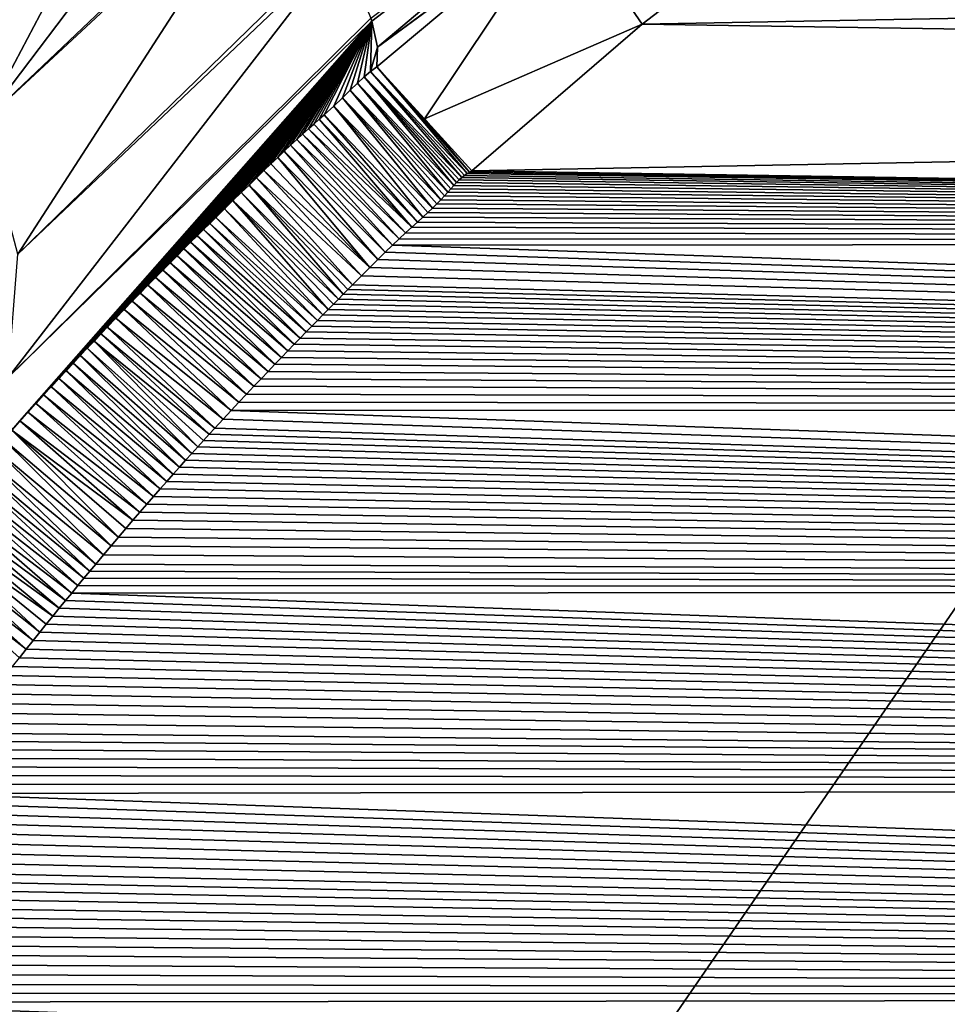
# Model space of a CAD drawing. Header units: metres. Extents: x -82 to 67, y -109 to 109.
# Tile 96 of 216: x -21.72 to -18.38, y 9.28 to 12.83. Entities that reach past the tile are written whole.
import ezdxf

# ---------------------------------------------------------------- set-up
doc = ezdxf.new("R2010")
doc.units = ezdxf.units.M
doc.layers.add('solid_21_382_010_XXX', color=7, linetype='CONTINUOUS')

msp = doc.modelspace()

# ---------------------------------------------------------------- linework, layer by layer
at = {"layer": 'solid_21_382_010_XXX'}
for points in [[(2.598495, 41.125286, -22.642931), (-26.783684, 41.12529, -22.642931), (-26.784222, -1.536013, -22.642931)], [(2.598495, 41.125286, -22.642931), (-26.784222, -1.536013, -22.642931), (2.598521, -1.536014, -22.642931)], [(-22.9149, 13.115764, -61.276882), (-21.4604, 14.464817, -61.679268), (-22.470978, 12.61548, -61.849464)], [(-21.4604, 14.464817, -61.679268), (-21.443594, 14.44227, -61.699692), (-22.470978, 12.61548, -61.849464)], [(-21.443594, 14.44227, -61.699692), (-21.072502, 13.925826, -62.251732), (-22.470978, 12.61548, -61.849464)], [(-22.470978, 12.61548, -61.849464), (-21.072502, 13.925826, -62.251732), (-21.849087, 12.456946, -62.630772)], [(-21.072502, 13.925826, -62.251732), (-20.914373, 13.690954, -62.567455), (-21.849087, 12.456946, -62.630772)], [(-19.034737, 13.90312, -64.739845), (-20.448708, 12.82086, -64.467133), (-20.452, 12.83191, -64.427078)], [(-19.034737, 13.90312, -64.739845), (-20.428909, 12.72692, -64.857452), (-20.448708, 12.82086, -64.467133)], [(-19.001928, 13.780931, -65.469299), (-20.428909, 12.72692, -64.857452), (-19.034737, 13.90312, -64.739845)], [(-19.037558, 13.756186, -65.465843), (-20.428909, 12.72692, -64.857452), (-19.001928, 13.780931, -65.469299)], [(-19.757866, 13.22075, -65.377029), (-20.428909, 12.72692, -64.857452), (-19.037558, 13.756186, -65.465843)], [(-20.914373, 13.690954, -62.567455), (-20.776949, 13.475101, -62.905613), (-21.849087, 12.456946, -62.630772)], [(-20.776949, 13.475101, -62.905613), (-20.768173, 13.460814, -62.929943), (-21.849087, 12.456946, -62.630772)], [(-21.849087, 12.456946, -62.630772), (-20.768173, 13.460814, -62.929943), (-21.723198, 11.982086, -63.342613)], [(-20.768173, 13.460814, -62.929943), (-20.568476, 13.107464, -63.63707), (-21.723198, 11.982086, -63.342613)], [(-18.849779, 13.289825, -71.051041), (-19.476591, 12.809734, -71.051041), (-19.757866, 13.22075, -65.377029)], [(-5.051686, 13.079392, -71.051041), (-19.476591, 12.809734, -71.051041), (-18.849779, 13.289825, -71.051041)], [(-19.757866, 13.22075, -65.377029), (-20.43084, 12.656282, -65.253166), (-20.428909, 12.72692, -64.857452)], [(-20.259943, 12.469436, -68.147408), (-20.43084, 12.656282, -65.253166), (-19.757866, 13.22075, -65.377029)], [(-19.476591, 12.809734, -71.051041), (-20.259943, 12.469436, -68.147408), (-19.757866, 13.22075, -65.377029)], [(-20.559324, 13.089203, -63.680717), (-20.452, 12.83191, -64.427078), (-21.757738, 11.53871, -64.066635)], [(-21.723198, 11.982086, -63.342613), (-20.559324, 13.089203, -63.680717), (-21.757738, 11.53871, -64.066635)], [(-20.568476, 13.107464, -63.63707), (-20.559324, 13.089203, -63.680717), (-21.723198, 11.982086, -63.342613)], [(-4.430964, 12.577577, -71.051041), (-19.476591, 12.809734, -71.051041), (-5.051686, 13.079392, -71.051041)], [(-20.452, 12.83191, -64.427078), (-20.448708, 12.82086, -64.467133), (-21.757738, 11.53871, -64.066635)], [(-21.744814, 11.349441, -64.848686), (-21.757738, 11.53871, -64.066635), (-20.448708, 12.82086, -64.467133)], [(-21.715326, 11.382122, -64.86068), (-21.744814, 11.349441, -64.848686), (-20.448708, 12.82086, -64.467133)], [(-21.686386, 11.414031, -64.872299), (-21.715326, 11.382122, -64.86068), (-20.448708, 12.82086, -64.467133)], [(-21.657949, 11.445224, -64.883591), (-21.686386, 11.414031, -64.872299), (-20.448708, 12.82086, -64.467133)], [(-21.630028, 11.475698, -64.894547), (-21.657949, 11.445224, -64.883591), (-20.448708, 12.82086, -64.467133)], [(-21.602659, 11.505425, -64.905136), (-21.630028, 11.475698, -64.894547), (-20.448708, 12.82086, -64.467133)], [(-21.575804, 11.534452, -64.915398), (-21.602659, 11.505425, -64.905136), (-20.448708, 12.82086, -64.467133)], [(-21.549425, 11.562828, -64.925369), (-21.575804, 11.534452, -64.915398), (-20.448708, 12.82086, -64.467133)], [(-21.523508, 11.590578, -64.935066), (-21.549425, 11.562828, -64.925369), (-20.448708, 12.82086, -64.467133)], [(-21.498098, 11.617659, -64.944443), (-21.523508, 11.590578, -64.935066), (-20.448708, 12.82086, -64.467133)], [(-21.473171, 11.644105, -64.953537), (-21.498098, 11.617659, -64.944443), (-20.448708, 12.82086, -64.467133)], [(-21.448696, 11.669958, -64.962364), (-21.473171, 11.644105, -64.953537), (-20.448708, 12.82086, -64.467133)], [(-21.424639, 11.695255, -64.970963), (-21.448696, 11.669958, -64.962364), (-20.448708, 12.82086, -64.467133)], [(-21.401043, 11.71996, -64.979301), (-21.424639, 11.695255, -64.970963), (-20.448708, 12.82086, -64.467133)], [(-21.370285, 11.75201, -64.990021), (-21.401043, 11.71996, -64.979301), (-20.448708, 12.82086, -64.467133)], [(-21.340258, 11.783122, -65.000343), (-21.370285, 11.75201, -64.990021), (-20.448708, 12.82086, -64.467133)], [(-21.310944, 11.813333, -65.010292), (-21.340258, 11.783122, -65.000343), (-20.448708, 12.82086, -64.467133)], [(-21.282379, 11.84262, -65.019852), (-21.310944, 11.813333, -65.010292), (-20.448708, 12.82086, -64.467133)], [(-21.254507, 11.871057, -65.029053), (-21.282379, 11.84262, -65.019852), (-20.448708, 12.82086, -64.467133)], [(-21.227287, 11.898698, -65.037949), (-21.254507, 11.871057, -65.029053), (-20.448708, 12.82086, -64.467133)], [(-21.200766, 11.925514, -65.046494), (-21.227287, 11.898698, -65.037949), (-20.448708, 12.82086, -64.467133)], [(-21.174894, 11.951562, -65.054726), (-21.200766, 11.925514, -65.046494), (-20.448708, 12.82086, -64.467133)], [(-21.149628, 11.976901, -65.062683), (-21.174894, 11.951562, -65.054726), (-20.448708, 12.82086, -64.467133)], [(-21.125002, 12.001506, -65.070351), (-21.149628, 11.976901, -65.062683), (-20.448708, 12.82086, -64.467133)], [(-21.100988, 12.025414, -65.077744), (-21.125002, 12.001506, -65.070351), (-20.448708, 12.82086, -64.467133)], [(-21.077539, 12.04868, -65.084885), (-21.100988, 12.025414, -65.077744), (-20.448708, 12.82086, -64.467133)], [(-21.054676, 12.071295, -65.091782), (-21.077539, 12.04868, -65.084885), (-20.448708, 12.82086, -64.467133)], [(-21.032391, 12.093273, -65.098434), (-21.054676, 12.071295, -65.091782), (-20.448708, 12.82086, -64.467133)], [(-21.010633, 12.114667, -65.104866), (-21.032391, 12.093273, -65.098434), (-20.448708, 12.82086, -64.467133)], [(-20.979, 12.145671, -65.114105), (-21.010633, 12.114667, -65.104866), (-20.448708, 12.82086, -64.467133)], [(-20.94854, 12.175416, -65.122879), (-20.979, 12.145671, -65.114105), (-20.448708, 12.82086, -64.467133)], [(-20.919178, 12.20399, -65.131241), (-20.94854, 12.175416, -65.122879), (-20.448708, 12.82086, -64.467133)], [(-20.890909, 12.231415, -65.139175), (-20.919178, 12.20399, -65.131241), (-20.448708, 12.82086, -64.467133)], [(-20.86364, 12.257788, -65.146736), (-20.890909, 12.231415, -65.139175), (-20.448708, 12.82086, -64.467133)], [(-20.837381, 12.283075, -65.153923), (-20.86364, 12.257788, -65.146736), (-20.448708, 12.82086, -64.467133)], [(-20.812019, 12.307371, -65.160774), (-20.837381, 12.283075, -65.153923), (-20.448708, 12.82086, -64.467133)], [(-20.787573, 12.330642, -65.16729), (-20.812019, 12.307371, -65.160774), (-20.448708, 12.82086, -64.467133)], [(-20.763952, 12.352964, -65.1735), (-20.787573, 12.330642, -65.16729), (-20.448708, 12.82086, -64.467133)], [(-20.741167, 12.374324, -65.179398), (-20.763952, 12.352964, -65.1735), (-20.448708, 12.82086, -64.467133)], [(-20.719152, 12.394779, -65.185013), (-20.741167, 12.374324, -65.179398), (-20.448708, 12.82086, -64.467133)], [(-20.697906, 12.414332, -65.190353), (-20.719152, 12.394779, -65.185013), (-20.448708, 12.82086, -64.467133)], [(-20.677387, 12.433025, -65.195442), (-20.697906, 12.414332, -65.190353), (-20.448708, 12.82086, -64.467133)], [(-20.657558, 12.450899, -65.200264), (-20.677387, 12.433025, -65.195442), (-20.448708, 12.82086, -64.467133)], [(-20.638468, 12.467968, -65.204872), (-20.657558, 12.450899, -65.200264), (-20.448708, 12.82086, -64.467133)], [(-20.620121, 12.484372, -65.209267), (-20.638468, 12.467968, -65.204872), (-20.448708, 12.82086, -64.467133)], [(-20.585768, 12.515515, -65.217476), (-20.620121, 12.484372, -65.209267), (-20.448708, 12.82086, -64.467133)], [(-20.554649, 12.544757, -65.225014), (-20.585768, 12.515515, -65.217476), (-20.448708, 12.82086, -64.467133)], [(-20.52655, 12.572337, -65.231911), (-20.554649, 12.544757, -65.225014), (-20.448708, 12.82086, -64.467133)], [(-20.500786, 12.597729, -65.238228), (-20.52655, 12.572337, -65.231911), (-20.448708, 12.82086, -64.467133)], [(-20.476526, 12.620527, -65.243889), (-20.500786, 12.597729, -65.238228), (-20.448708, 12.82086, -64.467133)], [(-20.453274, 12.640275, -65.248878), (-20.476526, 12.620527, -65.243889), (-20.448708, 12.82086, -64.467133)], [(-20.453274, 12.640275, -65.248878), (-20.448708, 12.82086, -64.467133), (-20.428909, 12.72692, -64.857452)], [(-19.476591, 12.809734, -71.051041), (-20.088636, 12.281868, -71.051041), (-20.259943, 12.469436, -68.147408)], [(-4.430964, 12.577577, -71.051041), (-20.088636, 12.281868, -71.051041), (-19.476591, 12.809734, -71.051041)], [(-20.453274, 12.640275, -65.248878), (-20.428909, 12.72692, -64.857452), (-20.43084, 12.656282, -65.253166)], [(-20.106134, 12.272609, -71.051041), (-20.453274, 12.640275, -65.248878), (-20.43084, 12.656282, -65.253166)], [(-20.09726, 12.277902, -71.051041), (-20.43084, 12.656282, -65.253166), (-20.259943, 12.469436, -68.147408)], [(-20.106134, 12.272609, -71.051041), (-20.43084, 12.656282, -65.253166), (-20.09726, 12.277902, -71.051041)], [(-20.15415, 12.229342, -71.051041), (-20.500786, 12.597729, -65.238228), (-20.476526, 12.620527, -65.243889)], [(-20.124527, 12.258419, -71.051041), (-20.476526, 12.620527, -65.243889), (-20.453274, 12.640275, -65.248878)], [(-20.134081, 12.249706, -71.051041), (-20.476526, 12.620527, -65.243889), (-20.124527, 12.258419, -71.051041)], [(-20.143938, 12.239998, -71.051041), (-20.476526, 12.620527, -65.243889), (-20.134081, 12.249706, -71.051041)], [(-20.15415, 12.229342, -71.051041), (-20.476526, 12.620527, -65.243889), (-20.143938, 12.239998, -71.051041)], [(-20.115234, 12.266074, -71.051041), (-20.453274, 12.640275, -65.248878), (-20.106134, 12.272609, -71.051041)], [(-20.124527, 12.258419, -71.051041), (-20.453274, 12.640275, -65.248878), (-20.115234, 12.266074, -71.051041)], [(-20.17598, 12.20539, -71.051041), (-20.52655, 12.572337, -65.231911), (-20.500786, 12.597729, -65.238228)], [(-20.164789, 12.217791, -71.051041), (-20.500786, 12.597729, -65.238228), (-20.15415, 12.229342, -71.051041)], [(-20.17598, 12.20539, -71.051041), (-20.500786, 12.597729, -65.238228), (-20.164789, 12.217791, -71.051041)], [(-20.230228, 12.148156, -71.051041), (-20.585768, 12.515515, -65.217476), (-20.554649, 12.544757, -65.225014)], [(-20.200739, 12.178176, -71.051041), (-20.554649, 12.544757, -65.225014), (-20.52655, 12.572337, -65.231911)], [(-20.214802, 12.163513, -71.051041), (-20.554649, 12.544757, -65.225014), (-20.200739, 12.178176, -71.051041)], [(-20.230228, 12.148156, -71.051041), (-20.554649, 12.544757, -65.225014), (-20.214802, 12.163513, -71.051041)], [(-20.187899, 12.192172, -71.051041), (-20.52655, 12.572337, -65.231911), (-20.17598, 12.20539, -71.051041)], [(-20.200739, 12.178176, -71.051041), (-20.52655, 12.572337, -65.231911), (-20.187899, 12.192172, -71.051041)], [(-3.825306, 12.027039, -71.051041), (-20.088636, 12.281868, -71.051041), (-4.430964, 12.577577, -71.051041)], [(-20.265272, 12.115342, -71.051041), (-20.620121, 12.484372, -65.209267), (-20.585768, 12.515515, -65.217476)], [(-20.247055, 12.1321, -71.051041), (-20.585768, 12.515515, -65.217476), (-20.230228, 12.148156, -71.051041)], [(-20.265272, 12.115342, -71.051041), (-20.585768, 12.515515, -65.217476), (-20.247055, 12.1321, -71.051041)], [(-20.284794, 12.097782, -71.051041), (-20.638468, 12.467968, -65.204872), (-20.620121, 12.484372, -65.209267)], [(-20.284794, 12.097782, -71.051041), (-20.620121, 12.484372, -65.209267), (-20.265272, 12.115342, -71.051041)], [(-20.305531, 12.079165, -71.051041), (-20.677387, 12.433025, -65.195442), (-20.657558, 12.450899, -65.200264)], [(-20.305531, 12.079165, -71.051041), (-20.657558, 12.450899, -65.200264), (-20.638468, 12.467968, -65.204872)], [(-20.305531, 12.079165, -71.051041), (-20.638468, 12.467968, -65.204872), (-20.284794, 12.097782, -71.051041)], [(-20.259943, 12.469436, -68.147408), (-20.088636, 12.281868, -71.051041), (-20.09726, 12.277902, -71.051041)], [(-20.35055, 12.037805, -71.051041), (-20.719152, 12.394779, -65.185013), (-20.697906, 12.414332, -65.190353)], [(-20.327444, 12.059265, -71.051041), (-20.697906, 12.414332, -65.190353), (-20.677387, 12.433025, -65.195442)], [(-20.35055, 12.037805, -71.051041), (-20.697906, 12.414332, -65.190353), (-20.327444, 12.059265, -71.051041)], [(-20.327444, 12.059265, -71.051041), (-20.677387, 12.433025, -65.195442), (-20.305531, 12.079165, -71.051041)], [(-20.400631, 11.989926, -71.051041), (-20.763952, 12.352964, -65.1735), (-20.741167, 12.374324, -65.179398)], [(-20.374924, 12.014713, -71.051041), (-20.741167, 12.374324, -65.179398), (-20.719152, 12.394779, -65.185013)], [(-20.400631, 11.989926, -71.051041), (-20.741167, 12.374324, -65.179398), (-20.374924, 12.014713, -71.051041)], [(-20.374924, 12.014713, -71.051041), (-20.719152, 12.394779, -65.185013), (-20.35055, 12.037805, -71.051041)], [(-20.427736, 11.96338, -71.051041), (-20.787573, 12.330642, -65.16729), (-20.763952, 12.352964, -65.1735)], [(-20.427736, 11.96338, -71.051041), (-20.763952, 12.352964, -65.1735), (-20.400631, 11.989926, -71.051041)], [(-20.456324, 11.935009, -71.051041), (-20.837381, 12.283075, -65.153923), (-20.812019, 12.307371, -65.160774)], [(-20.456324, 11.935009, -71.051041), (-20.812019, 12.307371, -65.160774), (-20.787573, 12.330642, -65.16729)], [(-20.456324, 11.935009, -71.051041), (-20.787573, 12.330642, -65.16729), (-20.427736, 11.96338, -71.051041)], [(-20.486479, 11.904779, -71.051041), (-20.86364, 12.257788, -65.146736), (-20.837381, 12.283075, -65.153923)], [(-20.486479, 11.904779, -71.051041), (-20.837381, 12.283075, -65.153923), (-20.456324, 11.935009, -71.051041)], [(-20.124527, 12.258419, -71.051041), (-20.115234, 12.266074, -71.051041), (-3.825306, 12.027039, -71.051041)], [(-20.115234, 12.266074, -71.051041), (-20.106134, 12.272609, -71.051041), (-3.825306, 12.027039, -71.051041)], [(-20.106134, 12.272609, -71.051041), (-20.09726, 12.277902, -71.051041), (-3.825306, 12.027039, -71.051041)], [(-20.09726, 12.277902, -71.051041), (-20.088636, 12.281868, -71.051041), (-3.825306, 12.027039, -71.051041)], [(-20.551905, 11.838617, -71.051041), (-20.919178, 12.20399, -65.131241), (-20.890909, 12.231415, -65.139175)], [(-20.518301, 11.87266, -71.051041), (-20.890909, 12.231415, -65.139175), (-20.86364, 12.257788, -65.146736)], [(-20.53487, 11.855887, -71.051041), (-20.890909, 12.231415, -65.139175), (-20.518301, 11.87266, -71.051041)], [(-20.551905, 11.838617, -71.051041), (-20.890909, 12.231415, -65.139175), (-20.53487, 11.855887, -71.051041)], [(-20.518301, 11.87266, -71.051041), (-20.86364, 12.257788, -65.146736), (-20.486479, 11.904779, -71.051041)], [(-20.164789, 12.217791, -71.051041), (-20.15415, 12.229342, -71.051041), (-3.825306, 12.027039, -71.051041)], [(-20.15415, 12.229342, -71.051041), (-20.143938, 12.239998, -71.051041), (-3.825306, 12.027039, -71.051041)], [(-20.143938, 12.239998, -71.051041), (-20.134081, 12.249706, -71.051041), (-3.825306, 12.027039, -71.051041)], [(-20.134081, 12.249706, -71.051041), (-20.124527, 12.258419, -71.051041), (-3.825306, 12.027039, -71.051041)], [(-20.569433, 11.82083, -71.051041), (-20.94854, 12.175416, -65.122879), (-20.919178, 12.20399, -65.131241)], [(-20.569433, 11.82083, -71.051041), (-20.919178, 12.20399, -65.131241), (-20.551905, 11.838617, -71.051041)], [(-20.200739, 12.178176, -71.051041), (-20.187899, 12.192172, -71.051041), (-3.825306, 12.027039, -71.051041)], [(-20.187899, 12.192172, -71.051041), (-20.17598, 12.20539, -71.051041), (-3.825306, 12.027039, -71.051041)], [(-20.17598, 12.20539, -71.051041), (-20.164789, 12.217791, -71.051041), (-3.825306, 12.027039, -71.051041)], [(-20.605963, 11.783695, -71.051041), (-20.979, 12.145671, -65.114105), (-20.94854, 12.175416, -65.122879)], [(-20.587442, 11.802539, -71.051041), (-20.94854, 12.175416, -65.122879), (-20.569433, 11.82083, -71.051041)], [(-20.605963, 11.783695, -71.051041), (-20.94854, 12.175416, -65.122879), (-20.587442, 11.802539, -71.051041)], [(-20.230228, 12.148156, -71.051041), (-20.214802, 12.163513, -71.051041), (-3.825306, 12.027039, -71.051041)], [(-20.214802, 12.163513, -71.051041), (-20.200739, 12.178176, -71.051041), (-3.825306, 12.027039, -71.051041)], [(-20.625006, 11.764289, -71.051041), (-21.010633, 12.114667, -65.104866), (-20.979, 12.145671, -65.114105)], [(-20.625006, 11.764289, -71.051041), (-20.979, 12.145671, -65.114105), (-20.605963, 11.783695, -71.051041)], [(-20.265272, 12.115342, -71.051041), (-20.247055, 12.1321, -71.051041), (-3.825306, 12.027039, -71.051041)], [(-20.247055, 12.1321, -71.051041), (-20.230228, 12.148156, -71.051041), (-3.825306, 12.027039, -71.051041)], [(-20.664696, 11.723732, -71.051041), (-21.054676, 12.071295, -65.091782), (-21.032391, 12.093273, -65.098434)], [(-20.644569, 11.744322, -71.051041), (-21.032391, 12.093273, -65.098434), (-21.010633, 12.114667, -65.104866)], [(-20.664696, 11.723732, -71.051041), (-21.032391, 12.093273, -65.098434), (-20.644569, 11.744322, -71.051041)], [(-20.644569, 11.744322, -71.051041), (-21.010633, 12.114667, -65.104866), (-20.625006, 11.764289, -71.051041)], [(-20.305531, 12.079165, -71.051041), (-20.284794, 12.097782, -71.051041), (-3.825306, 12.027039, -71.051041)], [(-20.284794, 12.097782, -71.051041), (-20.265272, 12.115342, -71.051041), (-3.825306, 12.027039, -71.051041)], [(-20.706631, 11.680695, -71.051041), (-21.100988, 12.025414, -65.077744), (-21.077539, 12.04868, -65.084885)], [(-20.685377, 11.702533, -71.051041), (-21.077539, 12.04868, -65.084885), (-21.054676, 12.071295, -65.091782)], [(-20.706631, 11.680695, -71.051041), (-21.077539, 12.04868, -65.084885), (-20.685377, 11.702533, -71.051041)], [(-20.685377, 11.702533, -71.051041), (-21.054676, 12.071295, -65.091782), (-20.664696, 11.723732, -71.051041)], [(-20.35055, 12.037805, -71.051041), (-20.327444, 12.059265, -71.051041), (-3.825306, 12.027039, -71.051041)], [(-20.327444, 12.059265, -71.051041), (-20.305531, 12.079165, -71.051041), (-3.825306, 12.027039, -71.051041)], [(-20.7285, 11.658153, -71.051041), (-21.125002, 12.001506, -65.070351), (-21.100988, 12.025414, -65.077744)], [(-20.7285, 11.658153, -71.051041), (-21.100988, 12.025414, -65.077744), (-20.706631, 11.680695, -71.051041)], [(-20.400631, 11.989926, -71.051041), (-20.374924, 12.014713, -71.051041), (-3.236951, 11.42693, -71.051041)], [(-20.374924, 12.014713, -71.051041), (-20.35055, 12.037805, -71.051041), (-3.825306, 12.027039, -71.051041)], [(-20.374924, 12.014713, -71.051041), (-3.825306, 12.027039, -71.051041), (-3.236951, 11.42693, -71.051041)], [(-20.750969, 11.634937, -71.051041), (-21.149628, 11.976901, -65.062683), (-21.125002, 12.001506, -65.070351)], [(-20.750969, 11.634937, -71.051041), (-21.125002, 12.001506, -65.070351), (-20.7285, 11.658153, -71.051041)], [(-20.427736, 11.96338, -71.051041), (-20.400631, 11.989926, -71.051041), (-3.236951, 11.42693, -71.051041)], [(-20.79784, 11.586244, -71.051041), (-21.200766, 11.925514, -65.046494), (-21.174894, 11.951562, -65.054726)], [(-20.774071, 11.610986, -71.051041), (-21.174894, 11.951562, -65.054726), (-21.149628, 11.976901, -65.062683)], [(-20.79784, 11.586244, -71.051041), (-21.174894, 11.951562, -65.054726), (-20.774071, 11.610986, -71.051041)], [(-20.774071, 11.610986, -71.051041), (-21.149628, 11.976901, -65.062683), (-20.750969, 11.634937, -71.051041)], [(-20.456324, 11.935009, -71.051041), (-20.427736, 11.96338, -71.051041), (-3.236951, 11.42693, -71.051041)], [(-20.82226, 11.560742, -71.051041), (-21.227287, 11.898698, -65.037949), (-21.200766, 11.925514, -65.046494)], [(-20.82226, 11.560742, -71.051041), (-21.200766, 11.925514, -65.046494), (-20.79784, 11.586244, -71.051041)], [(-20.486479, 11.904779, -71.051041), (-20.456324, 11.935009, -71.051041), (-3.236951, 11.42693, -71.051041)], [(-20.84738, 11.534384, -71.051041), (-21.254507, 11.871057, -65.029053), (-21.227287, 11.898698, -65.037949)], [(-20.84738, 11.534384, -71.051041), (-21.227287, 11.898698, -65.037949), (-20.82226, 11.560742, -71.051041)], [(-20.53487, 11.855887, -71.051041), (-20.518301, 11.87266, -71.051041), (-3.236951, 11.42693, -71.051041)], [(-20.518301, 11.87266, -71.051041), (-20.486479, 11.904779, -71.051041), (-3.236951, 11.42693, -71.051041)], [(-20.899773, 11.479026, -71.051041), (-21.310944, 11.813333, -65.010292), (-21.282379, 11.84262, -65.019852)], [(-20.87322, 11.507143, -71.051041), (-21.282379, 11.84262, -65.019852), (-21.254507, 11.871057, -65.029053)], [(-20.899773, 11.479026, -71.051041), (-21.282379, 11.84262, -65.019852), (-20.87322, 11.507143, -71.051041)], [(-20.87322, 11.507143, -71.051041), (-21.254507, 11.871057, -65.029053), (-20.84738, 11.534384, -71.051041)], [(-20.569433, 11.82083, -71.051041), (-20.551905, 11.838617, -71.051041), (-3.236951, 11.42693, -71.051041)], [(-20.551905, 11.838617, -71.051041), (-20.53487, 11.855887, -71.051041), (-3.236951, 11.42693, -71.051041)], [(-20.927095, 11.449911, -71.051041), (-21.340258, 11.783122, -65.000343), (-21.310944, 11.813333, -65.010292)], [(-20.927095, 11.449911, -71.051041), (-21.310944, 11.813333, -65.010292), (-20.899773, 11.479026, -71.051041)], [(-20.605963, 11.783695, -71.051041), (-20.587442, 11.802539, -71.051041), (-3.236951, 11.42693, -71.051041)], [(-20.587442, 11.802539, -71.051041), (-20.569433, 11.82083, -71.051041), (-3.236951, 11.42693, -71.051041)], [(-20.955179, 11.419815, -71.051041), (-21.370285, 11.75201, -64.990021), (-21.340258, 11.783122, -65.000343)], [(-20.955179, 11.419815, -71.051041), (-21.340258, 11.783122, -65.000343), (-20.927095, 11.449911, -71.051041)], [(-20.625006, 11.764289, -71.051041), (-20.605963, 11.783695, -71.051041), (-3.236951, 11.42693, -71.051041)], [(-20.984047, 11.388698, -71.051041), (-21.401043, 11.71996, -64.979301), (-21.370285, 11.75201, -64.990021)], [(-20.984047, 11.388698, -71.051041), (-21.370285, 11.75201, -64.990021), (-20.955179, 11.419815, -71.051041)], [(-20.664696, 11.723732, -71.051041), (-20.644569, 11.744322, -71.051041), (-3.236951, 11.42693, -71.051041)], [(-20.644569, 11.744322, -71.051041), (-20.625006, 11.764289, -71.051041), (-3.236951, 11.42693, -71.051041)], [(-21.034006, 11.334343, -71.051041), (-21.448696, 11.669958, -64.962364), (-21.424639, 11.695255, -64.970963)], [(-21.013752, 11.356444, -71.051041), (-21.424639, 11.695255, -64.970963), (-21.401043, 11.71996, -64.979301)], [(-21.034006, 11.334343, -71.051041), (-21.424639, 11.695255, -64.970963), (-21.013752, 11.356444, -71.051041)], [(-21.013752, 11.356444, -71.051041), (-21.401043, 11.71996, -64.979301), (-20.984047, 11.388698, -71.051041)], [(-20.706631, 11.680695, -71.051041), (-20.685377, 11.702533, -71.051041), (-3.236951, 11.42693, -71.051041)], [(-20.685377, 11.702533, -71.051041), (-20.664696, 11.723732, -71.051041), (-3.236951, 11.42693, -71.051041)], [(-21.075653, 11.288589, -71.051041), (-21.473171, 11.644105, -64.953537), (-21.448696, 11.669958, -64.962364)], [(-21.054632, 11.311738, -71.051041), (-21.448696, 11.669958, -64.962364), (-21.034006, 11.334343, -71.051041)], [(-21.075653, 11.288589, -71.051041), (-21.448696, 11.669958, -64.962364), (-21.054632, 11.311738, -71.051041)], [(-20.7285, 11.658153, -71.051041), (-20.706631, 11.680695, -71.051041), (-3.236951, 11.42693, -71.051041)], [(-21.09708, 11.264867, -71.051041), (-21.498098, 11.617659, -64.944443), (-21.473171, 11.644105, -64.953537)], [(-21.09708, 11.264867, -71.051041), (-21.473171, 11.644105, -64.953537), (-21.075653, 11.288589, -71.051041)], [(-20.774071, 11.610986, -71.051041), (-20.750969, 11.634937, -71.051041), (-3.236951, 11.42693, -71.051041)], [(-20.750969, 11.634937, -71.051041), (-20.7285, 11.658153, -71.051041), (-3.236951, 11.42693, -71.051041)], [(-21.141106, 11.215816, -71.051041), (-21.549425, 11.562828, -64.925369), (-21.523508, 11.590578, -64.935066)], [(-21.118895, 11.240619, -71.051041), (-21.523508, 11.590578, -64.935066), (-21.498098, 11.617659, -64.944443)], [(-21.141106, 11.215816, -71.051041), (-21.523508, 11.590578, -64.935066), (-21.118895, 11.240619, -71.051041)], [(-21.118895, 11.240619, -71.051041), (-21.498098, 11.617659, -64.944443), (-21.09708, 11.264867, -71.051041)], [(-20.79784, 11.586244, -71.051041), (-20.774071, 11.610986, -71.051041), (-3.236951, 11.42693, -71.051041)], [(-21.16374, 11.190412, -71.051041), (-21.575804, 11.534452, -64.915398), (-21.549425, 11.562828, -64.925369)], [(-21.16374, 11.190412, -71.051041), (-21.549425, 11.562828, -64.925369), (-21.141106, 11.215816, -71.051041)], [(-20.84738, 11.534384, -71.051041), (-20.82226, 11.560742, -71.051041), (-3.236951, 11.42693, -71.051041)], [(-20.82226, 11.560742, -71.051041), (-20.79784, 11.586244, -71.051041), (-3.236951, 11.42693, -71.051041)], [(-21.186815, 11.164366, -71.051041), (-21.602659, 11.505425, -64.905136), (-21.575804, 11.534452, -64.915398)], [(-21.186815, 11.164366, -71.051041), (-21.575804, 11.534452, -64.915398), (-21.16374, 11.190412, -71.051041)], [(-20.87322, 11.507143, -71.051041), (-20.84738, 11.534384, -71.051041), (-3.236951, 11.42693, -71.051041)], [(-21.21031, 11.137729, -71.051041), (-21.630028, 11.475698, -64.894547), (-21.602659, 11.505425, -64.905136)], [(-21.21031, 11.137729, -71.051041), (-21.602659, 11.505425, -64.905136), (-21.186815, 11.164366, -71.051041)], [(-20.899773, 11.479026, -71.051041), (-20.87322, 11.507143, -71.051041), (-3.236951, 11.42693, -71.051041)], [(-21.23423, 11.110479, -71.051041), (-21.657949, 11.445224, -64.883591), (-21.630028, 11.475698, -64.894547)], [(-21.23423, 11.110479, -71.051041), (-21.630028, 11.475698, -64.894547), (-21.21031, 11.137729, -71.051041)], [(-20.955179, 11.419815, -71.051041), (-20.927095, 11.449911, -71.051041), (-3.236951, 11.42693, -71.051041)], [(-20.927095, 11.449911, -71.051041), (-20.899773, 11.479026, -71.051041), (-3.236951, 11.42693, -71.051041)], [(-21.283453, 11.053935, -71.051041), (-21.715326, 11.382122, -64.86068), (-21.686386, 11.414031, -64.872299)], [(-21.258604, 11.082564, -71.051041), (-21.686386, 11.414031, -64.872299), (-21.657949, 11.445224, -64.883591)], [(-21.283453, 11.053935, -71.051041), (-21.686386, 11.414031, -64.872299), (-21.258604, 11.082564, -71.051041)], [(-21.258604, 11.082564, -71.051041), (-21.657949, 11.445224, -64.883591), (-21.23423, 11.110479, -71.051041)], [(-20.984047, 11.388698, -71.051041), (-20.955179, 11.419815, -71.051041), (-2.667359, 10.77564, -71.051041)], [(-20.955179, 11.419815, -71.051041), (-3.236951, 11.42693, -71.051041), (-2.667359, 10.77564, -71.051041)], [(-21.308758, 11.024635, -71.051041), (-21.744814, 11.349441, -64.848686), (-21.715326, 11.382122, -64.86068)], [(-21.308758, 11.024635, -71.051041), (-21.715326, 11.382122, -64.86068), (-21.283453, 11.053935, -71.051041)], [(-21.013752, 11.356444, -71.051041), (-20.984047, 11.388698, -71.051041), (-2.667359, 10.77564, -71.051041)], [(-21.360769, 10.963945, -71.051041), (-21.774893, 11.31593, -64.836281), (-21.744814, 11.349441, -64.848686)], [(-21.33452, 10.994658, -71.051041), (-21.744814, 11.349441, -64.848686), (-21.308758, 11.024635, -71.051041)], [(-21.360769, 10.963945, -71.051041), (-21.744814, 11.349441, -64.848686), (-21.33452, 10.994658, -71.051041)], [(-21.034006, 11.334343, -71.051041), (-21.013752, 11.356444, -71.051041), (-2.667359, 10.77564, -71.051041)], [(-21.387527, 10.932436, -71.051041), (-21.805553, 11.281588, -64.823463), (-21.774893, 11.31593, -64.836281)], [(-21.387527, 10.932436, -71.051041), (-21.774893, 11.31593, -64.836281), (-21.360769, 10.963945, -71.051041)], [(-21.075653, 11.288589, -71.051041), (-21.054632, 11.311738, -71.051041), (-2.667359, 10.77564, -71.051041)], [(-21.054632, 11.311738, -71.051041), (-21.034006, 11.334343, -71.051041), (-2.667359, 10.77564, -71.051041)], [(-21.414785, 10.900163, -71.051041), (-21.836748, 11.246454, -64.810272), (-21.805553, 11.281588, -64.823463)], [(-21.414785, 10.900163, -71.051041), (-21.805553, 11.281588, -64.823463), (-21.387527, 10.932436, -71.051041)], [(-21.09708, 11.264867, -71.051041), (-21.075653, 11.288589, -71.051041), (-2.667359, 10.77564, -71.051041)], [(-21.442533, 10.867141, -71.051041), (-21.86212, 11.217735, -64.799416), (-21.836748, 11.246454, -64.810272)], [(-21.442533, 10.867141, -71.051041), (-21.836748, 11.246454, -64.810272), (-21.414785, 10.900163, -71.051041)], [(-21.141106, 11.215816, -71.051041), (-21.118895, 11.240619, -71.051041), (-2.667359, 10.77564, -71.051041)], [(-21.118895, 11.240619, -71.051041), (-21.09708, 11.264867, -71.051041), (-2.667359, 10.77564, -71.051041)], [(-21.463682, 10.841841, -71.051041), (-21.887888, 11.188437, -64.788261), (-21.86212, 11.217735, -64.799416)], [(-21.463682, 10.841841, -71.051041), (-21.86212, 11.217735, -64.799416), (-21.442533, 10.867141, -71.051041)], [(-21.16374, 11.190412, -71.051041), (-21.141106, 11.215816, -71.051041), (-2.667359, 10.77564, -71.051041)], [(-21.485138, 10.816053, -71.051041), (-21.914078, 11.158525, -64.776787), (-21.887888, 11.188437, -64.788261)], [(-21.485138, 10.816053, -71.051041), (-21.887888, 11.188437, -64.788261), (-21.463682, 10.841841, -71.051041)], [(-21.21031, 11.137729, -71.051041), (-21.186815, 11.164366, -71.051041), (-2.667359, 10.77564, -71.051041)], [(-21.186815, 11.164366, -71.051041), (-21.16374, 11.190412, -71.051041), (-2.667359, 10.77564, -71.051041)], [(-21.528975, 10.762976, -71.051041), (-21.967621, 11.096945, -64.752945), (-21.940666, 11.128018, -64.765007)], [(-21.506908, 10.789749, -71.051041), (-21.940666, 11.128018, -64.765007), (-21.914078, 11.158525, -64.776787)], [(-21.528975, 10.762976, -71.051041), (-21.940666, 11.128018, -64.765007), (-21.506908, 10.789749, -71.051041)], [(-21.506908, 10.789749, -71.051041), (-21.914078, 11.158525, -64.776787), (-21.485138, 10.816053, -71.051041)], [(-21.23423, 11.110479, -71.051041), (-21.21031, 11.137729, -71.051041), (-2.667359, 10.77564, -71.051041)], [(-21.551338, 10.735736, -71.051041), (-21.994968, 11.065267, -64.740585), (-21.967621, 11.096945, -64.752945)], [(-21.551338, 10.735736, -71.051041), (-21.967621, 11.096945, -64.752945), (-21.528975, 10.762976, -71.051041)], [(-21.258604, 11.082564, -71.051041), (-21.23423, 11.110479, -71.051041), (-2.667359, 10.77564, -71.051041)], [(-21.574011, 10.707996, -71.051041), (-22.022738, 11.032945, -64.727875), (-21.994968, 11.065267, -64.740585)], [(-21.574011, 10.707996, -71.051041), (-21.994968, 11.065267, -64.740585), (-21.551338, 10.735736, -71.051041)], [(-21.283453, 11.053935, -71.051041), (-21.258604, 11.082564, -71.051041), (-2.667359, 10.77564, -71.051041)], [(-21.597004, 10.679723, -71.051041), (-22.050957, 10.999941, -64.714806), (-22.022738, 11.032945, -64.727875)], [(-21.597004, 10.679723, -71.051041), (-22.022738, 11.032945, -64.727875), (-21.574011, 10.707996, -71.051041)], [(-21.33452, 10.994658, -71.051041), (-21.308758, 11.024635, -71.051041), (-2.667359, 10.77564, -71.051041)], [(-21.308758, 11.024635, -71.051041), (-21.283453, 11.053935, -71.051041), (-2.667359, 10.77564, -71.051041)], [(-21.643999, 10.621475, -71.051041), (-22.079632, 10.966239, -64.701347), (-22.050957, 10.999941, -64.714806)], [(-21.620333, 10.650884, -71.051041), (-22.050957, 10.999941, -64.714806), (-21.597004, 10.679723, -71.051041)], [(-21.643999, 10.621475, -71.051041), (-22.050957, 10.999941, -64.714806), (-21.620333, 10.650884, -71.051041)], [(-21.360769, 10.963945, -71.051041), (-21.33452, 10.994658, -71.051041), (-2.667359, 10.77564, -71.051041)], [(-21.667978, 10.591558, -71.051041), (-22.1087, 10.931899, -64.687569), (-22.079632, 10.966239, -64.701347)], [(-21.667978, 10.591558, -71.051041), (-22.079632, 10.966239, -64.701347), (-21.643999, 10.621475, -71.051041)], [(-21.387527, 10.932436, -71.051041), (-21.360769, 10.963945, -71.051041), (-2.667359, 10.77564, -71.051041)], [(-21.692284, 10.561097, -71.051041), (-22.133242, 10.902772, -64.675819), (-22.1087, 10.931899, -64.687569)], [(-21.692284, 10.561097, -71.051041), (-22.1087, 10.931899, -64.687569), (-21.667978, 10.591558, -71.051041)], [(-21.414785, 10.900163, -71.051041), (-21.387527, 10.932436, -71.051041), (-2.667359, 10.77564, -71.051041)], [(-21.71693, 10.530053, -71.051041), (-22.133242, 10.902772, -64.675819), (-21.692284, 10.561097, -71.051041)], [(-21.442533, 10.867141, -71.051041), (-21.414785, 10.900163, -71.051041), (-2.667359, 10.77564, -71.051041)], [(-21.463682, 10.841841, -71.051041), (-21.442533, 10.867141, -71.051041), (-2.667359, 10.77564, -71.051041)], [(-21.506908, 10.789749, -71.051041), (-21.485138, 10.816053, -71.051041), (-2.667359, 10.77564, -71.051041)], [(-21.485138, 10.816053, -71.051041), (-21.463682, 10.841841, -71.051041), (-2.667359, 10.77564, -71.051041)], [(-21.528975, 10.762976, -71.051041), (-21.506908, 10.789749, -71.051041), (-2.667359, 10.77564, -71.051041)], [(-21.528975, 10.762976, -71.051041), (-2.667359, 10.77564, -71.051041), (-2.118641, 10.071855, -71.051041)], [(-21.551338, 10.735736, -71.051041), (-21.528975, 10.762976, -71.051041), (-2.118641, 10.071855, -71.051041)], [(-21.597004, 10.679723, -71.051041), (-21.574011, 10.707996, -71.051041), (-2.118641, 10.071855, -71.051041)], [(-21.574011, 10.707996, -71.051041), (-21.551338, 10.735736, -71.051041), (-2.118641, 10.071855, -71.051041)], [(-21.620333, 10.650884, -71.051041), (-21.597004, 10.679723, -71.051041), (-2.118641, 10.071855, -71.051041)], [(-21.643999, 10.621475, -71.051041), (-21.620333, 10.650884, -71.051041), (-2.118641, 10.071855, -71.051041)], [(-21.667978, 10.591558, -71.051041), (-21.643999, 10.621475, -71.051041), (-2.118641, 10.071855, -71.051041)], [(-21.71693, 10.530053, -71.051041), (-21.692284, 10.561097, -71.051041), (-2.118641, 10.071855, -71.051041)], [(-21.692284, 10.561097, -71.051041), (-21.667978, 10.591558, -71.051041), (-2.118641, 10.071855, -71.051041)], [(-21.741932, 10.498386, -71.051041), (-21.71693, 10.530053, -71.051041), (-2.118641, 10.071855, -71.051041)], [(-21.767302, 10.46606, -71.051041), (-21.741932, 10.498386, -71.051041), (-2.118641, 10.071855, -71.051041)], [(-21.793018, 10.433138, -71.051041), (-21.767302, 10.46606, -71.051041), (-2.118641, 10.071855, -71.051041)], [(-21.819082, 10.399625, -71.051041), (-21.793018, 10.433138, -71.051041), (-2.118641, 10.071855, -71.051041)], [(-21.845505, 10.365474, -71.051041), (-21.819082, 10.399625, -71.051041), (-2.118641, 10.071855, -71.051041)], [(-21.872301, 10.330636, -71.051041), (-21.845505, 10.365474, -71.051041), (-2.118641, 10.071855, -71.051041)], [(-21.899488, 10.295064, -71.051041), (-21.872301, 10.330636, -71.051041), (-2.118641, 10.071855, -71.051041)], [(-21.927067, 10.258754, -71.051041), (-21.899488, 10.295064, -71.051041), (-2.118641, 10.071855, -71.051041)], [(-21.949392, 10.229237, -71.051041), (-21.927067, 10.258754, -71.051041), (-2.118641, 10.071855, -71.051041)], [(-21.97196, 10.199278, -71.051041), (-21.949392, 10.229237, -71.051041), (-2.118641, 10.071855, -71.051041)], [(-21.994776, 10.16885, -71.051041), (-21.97196, 10.199278, -71.051041), (-2.118641, 10.071855, -71.051041)], [(-22.041182, 10.106466, -71.051041), (-22.017847, 10.137922, -71.051041), (-2.118641, 10.071855, -71.051041)], [(-22.017847, 10.137922, -71.051041), (-21.994776, 10.16885, -71.051041), (-2.118641, 10.071855, -71.051041)], [(-22.064791, 10.074452, -71.051041), (-22.041182, 10.106466, -71.051041), (-2.118641, 10.071855, -71.051041)], [(-22.088659, 10.04192, -71.051041), (-22.064791, 10.074452, -71.051041), (-2.118641, 10.071855, -71.051041)], [(-22.088659, 10.04192, -71.051041), (-2.118641, 10.071855, -71.051041), (-1.594441, 9.316175, -71.051041)], [(-22.112782, 10.008912, -71.051041), (-22.088659, 10.04192, -71.051041), (-1.594441, 9.316175, -71.051041)], [(-22.137163, 9.975394, -71.051041), (-22.112782, 10.008912, -71.051041), (-1.594441, 9.316175, -71.051041)], [(-22.161812, 9.941333, -71.051041), (-22.137163, 9.975394, -71.051041), (-1.594441, 9.316175, -71.051041)], [(-22.186735, 9.906693, -71.051041), (-22.161812, 9.941333, -71.051041), (-1.594441, 9.316175, -71.051041)], [(-22.211941, 9.87144, -71.051041), (-22.186735, 9.906693, -71.051041), (-1.594441, 9.316175, -71.051041)], [(-22.237436, 9.835539, -71.051041), (-22.211941, 9.87144, -71.051041), (-1.594441, 9.316175, -71.051041)], [(-22.26321, 9.799054, -71.051041), (-22.237436, 9.835539, -71.051041), (-1.594441, 9.316175, -71.051041)], [(-22.289257, 9.762019, -71.051041), (-22.26321, 9.799054, -71.051041), (-1.594441, 9.316175, -71.051041)], [(-22.311172, 9.730706, -71.051041), (-22.289257, 9.762019, -71.051041), (-1.594441, 9.316175, -71.051041)], [(-22.333286, 9.698959, -71.051041), (-22.311172, 9.730706, -71.051041), (-1.594441, 9.316175, -71.051041)], [(-22.355602, 9.666753, -71.051041), (-22.333286, 9.698959, -71.051041), (-1.594441, 9.316175, -71.051041)], [(-22.378124, 9.634066, -71.051041), (-22.355602, 9.666753, -71.051041), (-1.594441, 9.316175, -71.051041)], [(-22.400856, 9.600871, -71.051041), (-22.378124, 9.634066, -71.051041), (-1.594441, 9.316175, -71.051041)], [(-22.423803, 9.567151, -71.051041), (-22.400856, 9.600871, -71.051041), (-1.594441, 9.316175, -71.051041)], [(-22.470303, 9.498362, -71.051041), (-22.446953, 9.532976, -71.051041), (-1.594441, 9.316175, -71.051041)], [(-22.446953, 9.532976, -71.051041), (-22.423803, 9.567151, -71.051041), (-1.594441, 9.316175, -71.051041)], [(-22.493856, 9.46328, -71.051041), (-22.470303, 9.498362, -71.051041), (-1.594441, 9.316175, -71.051041)], [(-22.517616, 9.427701, -71.051041), (-22.493856, 9.46328, -71.051041), (-1.594441, 9.316175, -71.051041)], [(-22.541592, 9.391599, -71.051041), (-22.517616, 9.427701, -71.051041), (-1.594441, 9.316175, -71.051041)], [(-22.565781, 9.354943, -71.051041), (-22.541592, 9.391599, -71.051041), (-1.594441, 9.316175, -71.051041)], [(-22.607765, 9.29074, -71.051041), (-22.586691, 9.323064, -71.051041), (-1.594441, 9.316175, -71.051041)], [(-22.586691, 9.323064, -71.051041), (-22.565781, 9.354943, -71.051041), (-1.594441, 9.316175, -71.051041)], [(-22.629004, 9.257978, -71.051041), (-22.607765, 9.29074, -71.051041), (-1.098467, 8.509729, -71.051041)], [(-22.607765, 9.29074, -71.051041), (-1.594441, 9.316175, -71.051041), (-1.098467, 8.509729, -71.051041)]]:
    msp.add_3dface(points, dxfattribs=at)

doc.saveas('drawing.dxf')
